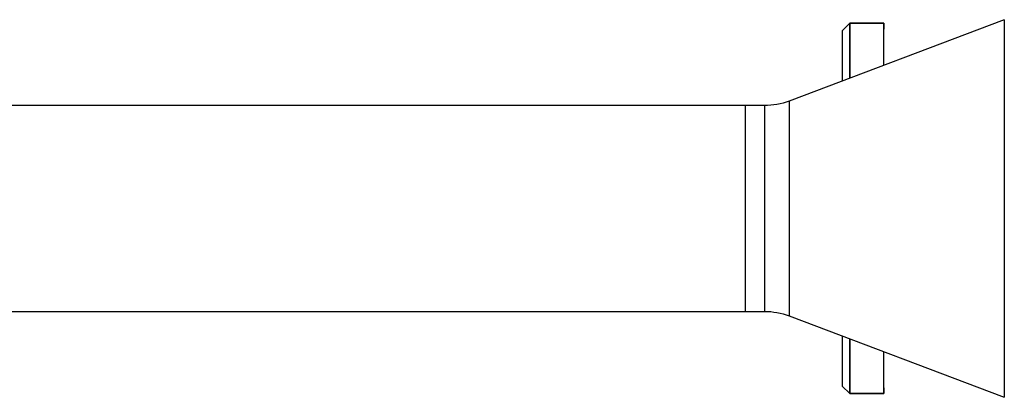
# Model space of a CAD drawing. Header units: millimetres. Extents: x 226 to 1023, y 71 to 732.
# Tile 17 of 110: x 353 to 395, y 130 to 147. Entities that reach past the tile are written whole.
import ezdxf

# ---------------------------------------------------------------- set-up
doc = ezdxf.new("R2010")
doc.units = ezdxf.units.MM
doc.layers.add('1', color=7, linetype='CONTINUOUS', true_color=0xffffff)

msp = doc.modelspace()

# ---------------------------------------------------------------- linework, layer by layer
at = {"layer": '1', "color": 7, "linetype": 'Continuous'}
for p, q in [((395.215, 146.552), (385.911, 143.034)), ((388.538, 146.396), (388.21, 146.067)), ((388.21, 146.067), (388.538, 146.396)), ((390.01, 146.396), (388.538, 146.396)), ((388.538, 146.396), (390.01, 146.396)), ((388.538, 146.396), (388.538, 144.028)), ((388.538, 144.028), (388.538, 146.396)), ((390.01, 144.584), (390.01, 146.396)), ((390.01, 146.396), (390.01, 146.147)), ((388.21, 146.067), (388.21, 143.904)), ((384.01, 142.841), (271.315, 142.841)), ((384.85, 142.841), (384.01, 142.841)), ((384.01, 142.841), (384.01, 138.396)), ((384.01, 142.841), (384.01, 138.396)), ((384.01, 138.396), (384.01, 133.951)), ((384.01, 138.396), (384.01, 133.951)), ((271.315, 133.951), (384.01, 133.951)), ((384.01, 133.951), (384.85, 133.951)), ((385.911, 133.757), (395.215, 130.239)), ((388.21, 132.888), (388.21, 130.724)), ((388.538, 132.763), (388.538, 130.396)), ((388.538, 130.396), (388.538, 132.763)), ((390.01, 130.396), (390.01, 132.207)), ((388.538, 130.396), (388.21, 130.724)), ((388.21, 130.724), (388.538, 130.396)), ((388.538, 130.396), (390.01, 130.396)), ((390.01, 130.396), (388.538, 130.396)), ((390.01, 130.644), (390.01, 130.396))]:
    msp.add_line(p, q, dxfattribs=at)
at = {"layer": '1', "color": 252, "linetype": 'Continuous'}
for p, q in [((395.215, 146.552), (395.215, 138.396)), ((385.911, 143.034), (385.911, 138.396)), ((384.85, 142.841), (384.85, 138.396)), ((384.85, 138.396), (384.85, 133.951)), ((385.911, 138.396), (385.911, 133.757)), ((395.215, 138.396), (395.215, 130.239))]:
    msp.add_line(p, q, dxfattribs=at)
at = {"layer": '1', "color": 7, "linetype": 'Continuous', "extrusion": (0, 0, -1)}
for centre, start, end in [((-384.85, 145.841), 249.2904, 270), ((-384.85, 130.951), 90, 110.7096)]:
    msp.add_arc(centre, 3, start, end, dxfattribs=at)
at = {"layer": '1', "color": 7, "linetype": 'Continuous'}
for points, knots in [([(390.01, 144.61), (390.01, 144.644), (390.01, 144.897), (390.01, 145.092), (390.01, 145.345), (390.01, 145.706), (390.01, 145.834), (390.01, 146.12), (390.01, 146.262), (390.01, 146.329), (390.01, 146.376), (390.01, 146.396), (390.01, 146.396)], [0, 0, 0, 0.019147, 0.141754, 0.141754, 0.305229, 0.427836, 0.427836, 0.713918, 0.713918, 0.856959, 0.914175, 1, 1, 1]), ([(388.21, 146.067), (388.21, 146.067), (388.21, 146.058), (388.21, 146.029), (388.21, 145.914), (388.21, 145.76), (388.21, 145.537), (388.21, 144.917), (388.21, 144.598)], [0, 0, 0, 0.063759, 0.127518, 0.255037, 0.510074, 0.510074, 0.801545, 1, 1, 1]), ([(388.21, 132.193), (388.21, 131.757), (388.21, 131.198), (388.21, 131.031), (388.21, 130.877), (388.21, 130.762), (388.21, 130.724), (388.21, 130.724)], [0, 0, 0, 0.271323, 0.489926, 0.489926, 0.744963, 0.872482, 1, 1, 1]), ([(390.01, 130.396), (390.01, 130.396), (390.01, 130.4), (390.01, 130.412), (390.01, 130.462), (390.01, 130.529), (390.01, 130.671), (390.01, 130.957), (390.01, 131.077), (390.01, 131.433), (390.01, 131.7), (390.01, 131.881), (390.01, 132.132), (390.01, 132.181)], [0, 0, 0, 0.034433, 0.070243, 0.141862, 0.2851, 0.2851, 0.571575, 0.571575, 0.686166, 0.858051, 0.858051, 0.972642, 1, 1, 1])]:
    msp.add_open_spline(points, degree=2, knots=knots, dxfattribs=at)

doc.saveas('drawing.dxf')
